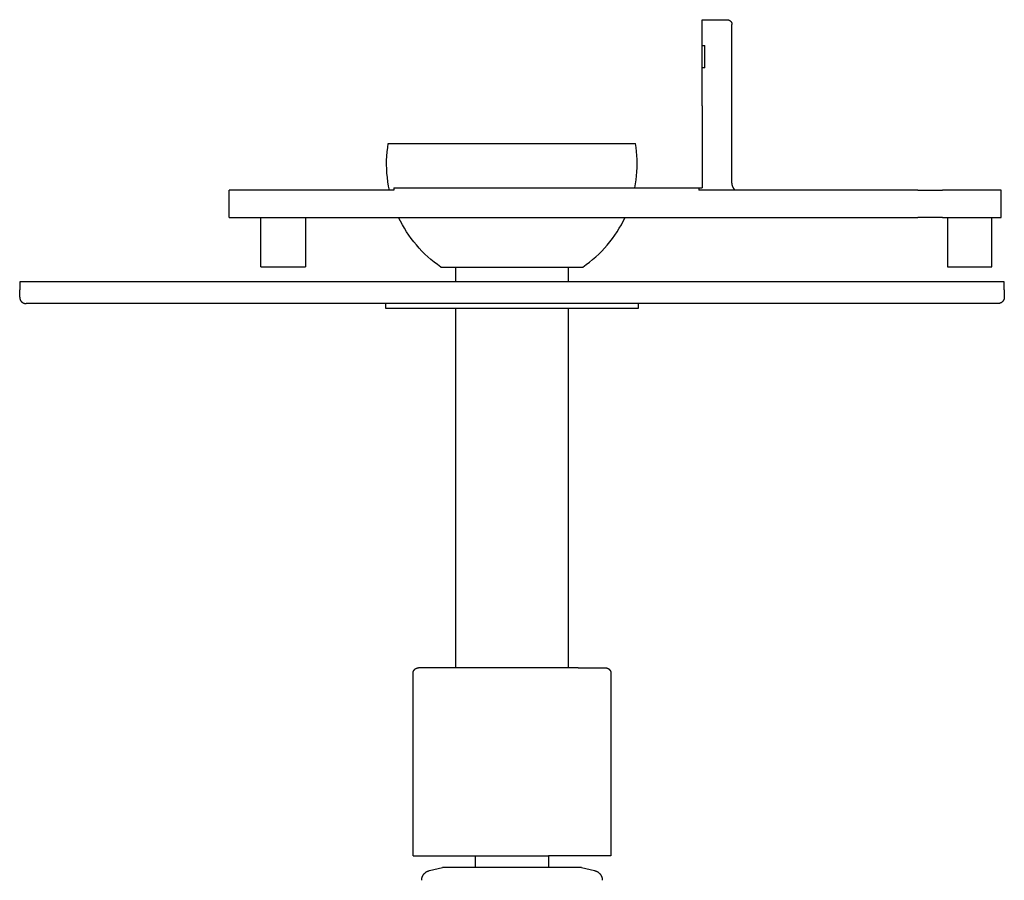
# Model space of a CAD drawing. Header units: millimetres. Extents: x -4170 to -1673, y 3725 to 5351.
# Tile 5 of 49: x -3689 to -3490, y 3845 to 4019. Entities that reach past the tile are written whole.
import ezdxf

# ---------------------------------------------------------------- set-up
doc = ezdxf.new("R2010")
doc.units = ezdxf.units.MM
doc.layers.add('Make2D$Visible$Curvas', color=7, linetype='Continuous')

msp = doc.modelspace()

# ---------------------------------------------------------------- linework, layer by layer
at = {"layer": 'Make2D$Visible$Curvas', "color": 7, "lineweight": -3, "true_color": 0xededed}
for p, q in [((-3551.09, 4013.49), (-3551.09, 4018.72)), ((-3551.09, 4018.72), (-3550.59, 4018.72)), ((-3550.59, 4018.72), (-3546.09, 4018.72)), ((-3546.09, 4018.72), (-3546.05, 4018.72)), ((-3546.05, 4018.72), (-3546.02, 4018.71)), ((-3546.02, 4018.71), (-3545.99, 4018.71)), ((-3545.99, 4018.71), (-3545.95, 4018.71)), ((-3545.95, 4018.71), (-3545.92, 4018.7)), ((-3545.92, 4018.7), (-3545.88, 4018.69)), ((-3545.88, 4018.69), (-3545.85, 4018.69)), ((-3545.85, 4018.69), (-3545.82, 4018.68)), ((-3545.82, 4018.68), (-3545.79, 4018.67)), ((-3545.79, 4018.67), (-3545.75, 4018.66)), ((-3545.75, 4018.66), (-3545.72, 4018.65)), ((-3545.72, 4018.65), (-3545.69, 4018.63)), ((-3545.69, 4018.63), (-3545.66, 4018.62)), ((-3545.66, 4018.62), (-3545.63, 4018.6)), ((-3545.63, 4018.6), (-3545.6, 4018.59)), ((-3545.6, 4018.59), (-3545.57, 4018.57)), ((-3545.57, 4018.57), (-3545.54, 4018.55)), ((-3545.54, 4018.55), (-3545.51, 4018.53)), ((-3545.51, 4018.53), (-3545.48, 4018.51)), ((-3545.48, 4018.51), (-3545.46, 4018.49)), ((-3545.46, 4018.49), (-3545.43, 4018.47)), ((-3545.43, 4018.47), (-3545.41, 4018.45)), ((-3545.41, 4018.45), (-3545.38, 4018.42)), ((-3545.38, 4018.42), (-3545.36, 4018.4)), ((-3545.36, 4018.4), (-3545.33, 4018.37)), ((-3545.33, 4018.37), (-3545.31, 4018.35)), ((-3545.31, 4018.35), (-3545.29, 4018.32)), ((-3545.29, 4018.32), (-3545.27, 4018.29)), ((-3545.27, 4018.29), (-3545.25, 4018.26)), ((-3545.25, 4018.26), (-3545.23, 4018.24)), ((-3545.23, 4018.24), (-3545.22, 4018.21)), ((-3545.22, 4018.21), (-3545.2, 4018.18)), ((-3545.2, 4018.18), (-3545.19, 4018.15)), ((-3545.19, 4018.15), (-3545.17, 4018.11)), ((-3545.17, 4018.11), (-3545.16, 4018.08)), ((-3545.16, 4018.08), (-3545.15, 4018.05)), ((-3545.15, 4018.05), (-3545.14, 4018.02)), ((-3545.14, 4018.02), (-3545.13, 4017.99)), ((-3545.13, 4017.99), (-3545.12, 4017.95)), ((-3545.12, 4017.95), (-3545.11, 4017.92)), ((-3545.11, 4017.92), (-3545.1, 4017.89)), ((-3545.1, 4017.89), (-3545.1, 4017.85)), ((-3545.1, 4017.85), (-3545.09, 4017.82)), ((-3545.09, 4017.82), (-3545.09, 4017.78)), ((-3545.09, 4017.78), (-3545.09, 4017.75)), ((-3545.09, 4017.75), (-3545.09, 4017.72)), ((-3545.09, 3985.73), (-3545.09, 4017.72)), ((-3551.09, 4013.49), (-3550.59, 4013.49)), ((-3551.09, 4008.98), (-3551.09, 4013.49)), ((-3550.59, 4008.98), (-3550.59, 4013.49)), ((-3551.09, 4001.31), (-3551.09, 4008.98)), ((-3550.59, 4008.98), (-3551.09, 4008.98)), ((-3551.09, 4001.31), (-3551.09, 3984.74)), ((-3614.85, 3991.13), (-3614.78, 3992)), ((-3614.78, 3992), (-3614.68, 3992.86)), ((-3614.68, 3992.86), (-3614.55, 3993.72)), ((-3614.55, 3993.72), (-3564.6, 3993.72)), ((-3564.48, 3992.9), (-3564.6, 3993.72)), ((-3564.38, 3992.09), (-3564.48, 3992.9)), ((-3564.31, 3991.27), (-3564.38, 3992.09)), ((-3614.89, 3990.27), (-3614.85, 3991.13)), ((-3614.89, 3989.4), (-3614.89, 3990.27)), ((-3564.27, 3990.45), (-3564.31, 3991.27)), ((-3564.26, 3989.63), (-3564.27, 3990.45)), ((-3614.87, 3988.54), (-3614.89, 3989.4)), ((-3614.82, 3987.67), (-3614.87, 3988.54)), ((-3564.37, 3987.17), (-3564.31, 3987.99)), ((-3564.31, 3987.99), (-3564.27, 3988.81)), ((-3564.27, 3988.81), (-3564.26, 3989.63)), ((-3614.74, 3986.81), (-3614.82, 3987.67)), ((-3614.63, 3985.95), (-3614.74, 3986.81)), ((-3564.58, 3985.55), (-3564.46, 3986.36)), ((-3564.46, 3986.36), (-3564.37, 3987.17)), ((-3645.9, 3984.24), (-3646.75, 3984.24)), ((-3646.75, 3981.74), (-3646.75, 3984.24)), ((-3631.74, 3984.24), (-3645.9, 3984.24)), ((-3629.16, 3984.24), (-3631.74, 3984.24)), ((-3624.39, 3984.24), (-3629.16, 3984.24)), ((-3621.89, 3984.24), (-3624.39, 3984.24)), ((-3616.32, 3984.24), (-3621.89, 3984.24)), ((-3613.41, 3984.24), (-3616.32, 3984.24)), ((-3614.5, 3985.09), (-3614.63, 3985.95)), ((-3614.33, 3984.24), (-3614.5, 3985.09)), ((-3613.41, 3984.74), (-3606.83, 3984.74)), ((-3613.41, 3984.74), (-3613.41, 3984.24)), ((-3606.83, 3984.74), (-3604.24, 3984.74)), ((-3604.24, 3984.74), (-3596.09, 3984.74)), ((-3596.09, 3984.74), (-3559.16, 3984.74)), ((-3564.72, 3984.74), (-3564.58, 3985.55)), ((-3559.16, 3984.74), (-3558.43, 3984.74)), ((-3558.43, 3984.74), (-3557.21, 3984.74)), ((-3557.21, 3984.74), (-3556.76, 3984.74)), ((-3556.76, 3984.74), (-3551.78, 3984.74)), ((-3551.78, 3984.74), (-3551.78, 3984.24)), ((-3551.78, 3984.74), (-3551.09, 3984.74)), ((-3518.71, 3984.24), (-3551.78, 3984.24)), ((-3545.09, 3985.67), (-3545.09, 3985.73)), ((-3545.08, 3985.6), (-3545.09, 3985.67)), ((-3545.08, 3985.53), (-3545.08, 3985.6)), ((-3545.07, 3985.46), (-3545.08, 3985.53)), ((-3545.06, 3985.4), (-3545.07, 3985.46)), ((-3545.05, 3985.33), (-3545.06, 3985.4)), ((-3545.03, 3985.26), (-3545.05, 3985.33)), ((-3545.02, 3985.2), (-3545.03, 3985.26)), ((-3545, 3985.13), (-3545.02, 3985.2)), ((-3544.98, 3985.07), (-3545, 3985.13)), ((-3544.95, 3985.01), (-3544.98, 3985.07)), ((-3544.93, 3984.94), (-3544.95, 3985.01)), ((-3544.9, 3984.88), (-3544.93, 3984.94)), ((-3544.87, 3984.82), (-3544.9, 3984.88)), ((-3544.84, 3984.76), (-3544.87, 3984.82)), ((-3544.8, 3984.7), (-3544.84, 3984.76)), ((-3544.77, 3984.65), (-3544.8, 3984.7)), ((-3544.73, 3984.59), (-3544.77, 3984.65)), ((-3544.69, 3984.54), (-3544.73, 3984.59)), ((-3544.65, 3984.48), (-3544.69, 3984.54)), ((-3544.61, 3984.43), (-3544.65, 3984.48)), ((-3544.56, 3984.38), (-3544.61, 3984.43)), ((-3544.51, 3984.33), (-3544.56, 3984.38)), ((-3544.47, 3984.28), (-3544.51, 3984.33)), ((-3544.42, 3984.24), (-3544.47, 3984.28)), ((-3507.55, 3984.24), (-3518.71, 3984.24)), ((-3507.55, 3984.24), (-3502.55, 3984.24)), ((-3493.02, 3984.24), (-3502.55, 3984.24)), ((-3491.02, 3984.24), (-3493.02, 3984.24)), ((-3490.67, 3984.24), (-3491.02, 3984.24)), ((-3490.67, 3981.74), (-3490.67, 3984.24)), ((-3646.75, 3978.74), (-3646.75, 3981.74)), ((-3490.67, 3978.74), (-3490.67, 3981.74)), ((-3646.75, 3978.74), (-3645.9, 3978.74)), ((-3645.9, 3978.74), (-3631.74, 3978.74)), ((-3640.3, 3968.74), (-3640.3, 3978.74)), ((-3631.74, 3978.74), (-3629.16, 3978.74)), ((-3631.3, 3978.74), (-3631.3, 3968.74)), ((-3629.16, 3978.74), (-3624.39, 3978.74)), ((-3624.39, 3978.74), (-3621.89, 3978.74)), ((-3621.89, 3978.74), (-3599.36, 3978.74)), ((-3612.1, 3977.99), (-3612.46, 3978.74)), ((-3599.36, 3978.74), (-3590.43, 3978.74)), ((-3590.43, 3978.74), (-3561.41, 3978.74)), ((-3567.06, 3977.99), (-3566.69, 3978.74)), ((-3561.41, 3978.74), (-3552.62, 3978.74)), ((-3552.62, 3978.74), (-3507.55, 3978.74)), ((-3502.55, 3978.74), (-3507.55, 3978.74)), ((-3502.55, 3978.74), (-3493.02, 3978.74)), ((-3501.55, 3978.74), (-3501.55, 3968.74)), ((-3493.02, 3978.74), (-3491.02, 3978.74)), ((-3492.55, 3968.74), (-3492.55, 3978.74)), ((-3491.02, 3978.74), (-3490.67, 3978.74)), ((-3611.7, 3977.26), (-3612.1, 3977.99)), ((-3611.29, 3976.54), (-3611.7, 3977.26)), ((-3610.85, 3975.83), (-3611.29, 3976.54)), ((-3568.31, 3975.83), (-3567.87, 3976.54)), ((-3567.87, 3976.54), (-3567.45, 3977.26)), ((-3567.45, 3977.26), (-3567.06, 3977.99)), ((-3610.39, 3975.14), (-3610.85, 3975.83)), ((-3609.9, 3974.47), (-3610.39, 3975.14)), ((-3609.4, 3973.81), (-3609.9, 3974.47)), ((-3569.77, 3973.81), (-3569.26, 3974.46)), ((-3569.26, 3974.46), (-3568.77, 3975.14)), ((-3568.77, 3975.14), (-3568.31, 3975.83)), ((-3608.87, 3973.17), (-3609.4, 3973.81)), ((-3608.32, 3972.54), (-3608.87, 3973.17)), ((-3607.75, 3971.93), (-3608.32, 3972.54)), ((-3571.42, 3971.93), (-3570.85, 3972.54)), ((-3570.85, 3972.54), (-3570.3, 3973.16)), ((-3570.3, 3973.16), (-3569.77, 3973.81)), ((-3607.16, 3971.35), (-3607.75, 3971.93)), ((-3606.56, 3970.78), (-3607.16, 3971.35)), ((-3605.93, 3970.23), (-3606.56, 3970.78)), ((-3605.29, 3969.7), (-3605.93, 3970.23)), ((-3573.89, 3969.7), (-3573.25, 3970.23)), ((-3573.25, 3970.23), (-3572.62, 3970.78)), ((-3572.62, 3970.78), (-3572.01, 3971.34)), ((-3572.01, 3971.34), (-3571.42, 3971.93)), ((-3640.3, 3968.74), (-3638.05, 3968.74)), ((-3638.05, 3968.74), (-3631.3, 3968.74)), ((-3604.63, 3969.2), (-3605.29, 3969.7)), ((-3603.95, 3968.72), (-3604.63, 3969.2)), ((-3603.95, 3968.72), (-3575.23, 3968.72)), ((-3575.23, 3968.72), (-3574.55, 3969.2)), ((-3574.55, 3969.2), (-3573.89, 3969.7)), ((-3501.55, 3968.74), (-3492.55, 3968.74)), ((-3490.05, 3965.74), (-3689.05, 3965.74)), ((-3689.05, 3965.74), (-3689.05, 3964.12)), ((-3689.05, 3962.62), (-3689.05, 3964.12)), ((-3490.05, 3964.12), (-3490.05, 3965.74)), ((-3490.05, 3964.12), (-3490.05, 3962.62)), ((-3689.05, 3962.62), (-3689.05, 3962.58)), ((-3689.05, 3962.58), (-3689.05, 3962.53)), ((-3689.05, 3962.53), (-3689.05, 3962.49)), ((-3689.05, 3962.49), (-3689.04, 3962.44)), ((-3689.04, 3962.44), (-3689.03, 3962.4)), ((-3689.03, 3962.4), (-3689.03, 3962.36)), ((-3689.03, 3962.36), (-3689.02, 3962.31)), ((-3689.02, 3962.31), (-3689.01, 3962.27)), ((-3689.01, 3962.27), (-3688.99, 3962.23)), ((-3688.99, 3962.23), (-3688.98, 3962.19)), ((-3688.98, 3962.19), (-3688.96, 3962.14)), ((-3688.96, 3962.14), (-3688.95, 3962.1)), ((-3688.95, 3962.1), (-3688.93, 3962.06)), ((-3490.16, 3962.1), (-3490.18, 3962.06)), ((-3490.14, 3962.14), (-3490.16, 3962.1)), ((-3490.13, 3962.19), (-3490.14, 3962.14)), ((-3490.11, 3962.23), (-3490.13, 3962.19)), ((-3490.1, 3962.27), (-3490.11, 3962.23)), ((-3490.09, 3962.31), (-3490.1, 3962.27)), ((-3490.08, 3962.36), (-3490.09, 3962.31)), ((-3490.07, 3962.4), (-3490.08, 3962.36)), ((-3490.06, 3962.49), (-3490.07, 3962.44)), ((-3490.07, 3962.44), (-3490.07, 3962.4)), ((-3490.05, 3962.58), (-3490.06, 3962.53)), ((-3490.06, 3962.53), (-3490.06, 3962.49)), ((-3490.05, 3962.62), (-3490.05, 3962.58)), ((-3688.93, 3962.06), (-3688.91, 3962.02)), ((-3688.91, 3962.02), (-3688.89, 3961.98)), ((-3688.89, 3961.98), (-3688.86, 3961.95)), ((-3688.86, 3961.95), (-3688.84, 3961.91)), ((-3688.84, 3961.91), (-3688.82, 3961.87)), ((-3688.82, 3961.87), (-3688.79, 3961.84)), ((-3688.79, 3961.84), (-3688.76, 3961.8)), ((-3688.76, 3961.8), (-3688.73, 3961.77)), ((-3688.73, 3961.77), (-3688.7, 3961.73)), ((-3688.7, 3961.73), (-3688.67, 3961.7)), ((-3688.67, 3961.7), (-3688.64, 3961.67)), ((-3688.64, 3961.67), (-3688.61, 3961.64)), ((-3688.61, 3961.64), (-3688.57, 3961.61)), ((-3688.57, 3961.61), (-3688.54, 3961.59)), ((-3688.54, 3961.59), (-3688.5, 3961.56)), ((-3688.5, 3961.56), (-3688.47, 3961.53)), ((-3688.47, 3961.53), (-3688.43, 3961.51)), ((-3688.43, 3961.51), (-3688.39, 3961.49)), ((-3688.39, 3961.49), (-3688.35, 3961.47)), ((-3688.35, 3961.47), (-3688.31, 3961.45)), ((-3688.31, 3961.45), (-3688.27, 3961.43)), ((-3688.27, 3961.43), (-3688.23, 3961.41)), ((-3688.23, 3961.41), (-3688.19, 3961.4)), ((-3688.19, 3961.4), (-3688.15, 3961.38)), ((-3688.15, 3961.38), (-3688.1, 3961.37)), ((-3688.1, 3961.37), (-3688.06, 3961.36)), ((-3688.06, 3961.36), (-3688.02, 3961.35)), ((-3688.02, 3961.35), (-3687.97, 3961.34)), ((-3687.97, 3961.34), (-3687.93, 3961.33)), ((-3687.93, 3961.33), (-3687.89, 3961.33)), ((-3687.89, 3961.33), (-3687.84, 3961.32)), ((-3687.84, 3961.32), (-3687.8, 3961.32)), ((-3687.8, 3961.32), (-3687.75, 3961.32)), ((-3589.55, 3961.32), (-3687.75, 3961.32)), ((-3491.35, 3961.32), (-3589.55, 3961.32)), ((-3491.31, 3961.32), (-3491.35, 3961.32)), ((-3491.26, 3961.32), (-3491.31, 3961.32)), ((-3491.22, 3961.33), (-3491.26, 3961.32)), ((-3491.18, 3961.33), (-3491.22, 3961.33)), ((-3491.13, 3961.34), (-3491.18, 3961.33)), ((-3491.09, 3961.35), (-3491.13, 3961.34)), ((-3491.05, 3961.36), (-3491.09, 3961.35)), ((-3491, 3961.37), (-3491.05, 3961.36)), ((-3490.96, 3961.38), (-3491, 3961.37)), ((-3490.92, 3961.4), (-3490.96, 3961.38)), ((-3490.88, 3961.41), (-3490.92, 3961.4)), ((-3490.84, 3961.43), (-3490.88, 3961.41)), ((-3490.79, 3961.45), (-3490.84, 3961.43)), ((-3490.76, 3961.47), (-3490.79, 3961.45)), ((-3490.72, 3961.49), (-3490.76, 3961.47)), ((-3490.68, 3961.51), (-3490.72, 3961.49)), ((-3490.64, 3961.53), (-3490.68, 3961.51)), ((-3490.6, 3961.56), (-3490.64, 3961.53)), ((-3490.57, 3961.59), (-3490.6, 3961.56)), ((-3490.53, 3961.61), (-3490.57, 3961.59)), ((-3490.5, 3961.64), (-3490.53, 3961.61)), ((-3490.47, 3961.67), (-3490.5, 3961.64)), ((-3490.43, 3961.7), (-3490.47, 3961.67)), ((-3490.4, 3961.73), (-3490.43, 3961.7)), ((-3490.37, 3961.77), (-3490.4, 3961.73)), ((-3490.34, 3961.8), (-3490.37, 3961.77)), ((-3490.32, 3961.84), (-3490.34, 3961.8)), ((-3490.29, 3961.87), (-3490.32, 3961.84)), ((-3490.27, 3961.91), (-3490.29, 3961.87)), ((-3490.24, 3961.95), (-3490.27, 3961.91)), ((-3490.22, 3961.98), (-3490.24, 3961.95)), ((-3490.2, 3962.02), (-3490.22, 3961.98)), ((-3490.18, 3962.06), (-3490.2, 3962.02))]:
    msp.add_line(p, q, dxfattribs=at)
at = {"layer": 'Make2D$Visible$Curvas', "color": 250, "lineweight": -3, "true_color": 0x111111}
for p, q in [((-3600.89, 3965.74), (-3600.89, 3968.72)), ((-3578.21, 3968.72), (-3578.21, 3965.74)), ((-3600.89, 3887.68), (-3600.89, 3960.32)), ((-3578.21, 3960.32), (-3578.21, 3887.68)), ((-3609.56, 3886.61), (-3609.55, 3886.65)), ((-3609.56, 3849.68), (-3609.56, 3886.61)), ((-3609.56, 3886.61), (-3609.56, 3886.61)), ((-3609.55, 3886.75), (-3609.54, 3886.79)), ((-3609.55, 3886.72), (-3609.55, 3886.75)), ((-3609.55, 3886.68), (-3609.55, 3886.72)), ((-3609.55, 3886.65), (-3609.55, 3886.68)), ((-3609.54, 3886.79), (-3609.53, 3886.83)), ((-3609.53, 3886.83), (-3609.52, 3886.86)), ((-3609.52, 3886.9), (-3609.5, 3886.93)), ((-3609.52, 3886.86), (-3609.52, 3886.9)), ((-3609.5, 3886.93), (-3609.49, 3886.97)), ((-3609.49, 3886.97), (-3609.48, 3887)), ((-3609.48, 3887), (-3609.47, 3887.04)), ((-3609.47, 3887.04), (-3609.45, 3887.07)), ((-3609.45, 3887.07), (-3609.43, 3887.1)), ((-3609.43, 3887.1), (-3609.42, 3887.14)), ((-3609.42, 3887.14), (-3609.4, 3887.17)), ((-3609.4, 3887.17), (-3609.38, 3887.2)), ((-3609.38, 3887.2), (-3609.36, 3887.23)), ((-3609.36, 3887.23), (-3609.34, 3887.26)), ((-3609.34, 3887.26), (-3609.31, 3887.29)), ((-3609.31, 3887.29), (-3609.29, 3887.31)), ((-3609.29, 3887.31), (-3609.27, 3887.34)), ((-3609.27, 3887.34), (-3609.24, 3887.37)), ((-3609.24, 3887.37), (-3609.21, 3887.39)), ((-3609.21, 3887.39), (-3609.19, 3887.42)), ((-3609.19, 3887.42), (-3609.16, 3887.44)), ((-3609.16, 3887.44), (-3609.13, 3887.46)), ((-3609.13, 3887.46), (-3609.1, 3887.49)), ((-3609.1, 3887.49), (-3609.07, 3887.51)), ((-3609.07, 3887.51), (-3609.04, 3887.53)), ((-3609.04, 3887.53), (-3609.01, 3887.55)), ((-3609.01, 3887.55), (-3608.97, 3887.56)), ((-3608.97, 3887.56), (-3608.94, 3887.58)), ((-3608.94, 3887.58), (-3608.91, 3887.59)), ((-3608.91, 3887.59), (-3608.87, 3887.61)), ((-3608.87, 3887.61), (-3608.84, 3887.62)), ((-3608.84, 3887.62), (-3608.81, 3887.63)), ((-3608.81, 3887.63), (-3608.77, 3887.64)), ((-3608.77, 3887.64), (-3608.73, 3887.65)), ((-3608.73, 3887.65), (-3608.7, 3887.66)), ((-3608.7, 3887.66), (-3608.66, 3887.67)), ((-3608.66, 3887.67), (-3608.63, 3887.67)), ((-3608.63, 3887.67), (-3608.59, 3887.68)), ((-3608.59, 3887.68), (-3608.55, 3887.68)), ((-3608.55, 3887.68), (-3608.52, 3887.68)), ((-3608.52, 3887.68), (-3608.48, 3887.68)), ((-3602.94, 3887.68), (-3608.48, 3887.68)), ((-3589.55, 3887.68), (-3602.94, 3887.68)), ((-3576.17, 3887.68), (-3589.55, 3887.68)), ((-3576.17, 3887.68), (-3570.63, 3887.68)), ((-3570.63, 3887.68), (-3570.59, 3887.68)), ((-3570.59, 3887.68), (-3570.55, 3887.68)), ((-3570.55, 3887.68), (-3570.52, 3887.68)), ((-3570.52, 3887.68), (-3570.48, 3887.67)), ((-3570.48, 3887.67), (-3570.44, 3887.67)), ((-3570.44, 3887.67), (-3570.41, 3887.66)), ((-3570.41, 3887.66), (-3570.37, 3887.65)), ((-3570.37, 3887.65), (-3570.34, 3887.64)), ((-3570.34, 3887.64), (-3570.3, 3887.63)), ((-3570.3, 3887.63), (-3570.27, 3887.62)), ((-3570.27, 3887.62), (-3570.23, 3887.61)), ((-3570.23, 3887.61), (-3570.2, 3887.59)), ((-3570.2, 3887.59), (-3570.16, 3887.58)), ((-3570.16, 3887.58), (-3570.13, 3887.56)), ((-3570.13, 3887.56), (-3570.1, 3887.55)), ((-3570.1, 3887.55), (-3570.07, 3887.53)), ((-3570.07, 3887.53), (-3570.04, 3887.51)), ((-3570.04, 3887.51), (-3570.01, 3887.49)), ((-3570.01, 3887.49), (-3569.98, 3887.46)), ((-3569.98, 3887.46), (-3569.95, 3887.44)), ((-3569.95, 3887.44), (-3569.92, 3887.42)), ((-3569.92, 3887.42), (-3569.89, 3887.39)), ((-3569.89, 3887.39), (-3569.87, 3887.37)), ((-3569.87, 3887.37), (-3569.84, 3887.34)), ((-3569.84, 3887.34), (-3569.82, 3887.31)), ((-3569.82, 3887.31), (-3569.79, 3887.29)), ((-3569.79, 3887.29), (-3569.77, 3887.26)), ((-3569.77, 3887.26), (-3569.75, 3887.23)), ((-3569.75, 3887.23), (-3569.73, 3887.2)), ((-3569.73, 3887.2), (-3569.71, 3887.17)), ((-3569.71, 3887.17), (-3569.69, 3887.14)), ((-3569.69, 3887.14), (-3569.67, 3887.1)), ((-3569.67, 3887.1), (-3569.66, 3887.07)), ((-3569.66, 3887.07), (-3569.64, 3887.04)), ((-3569.64, 3887.04), (-3569.63, 3887)), ((-3569.63, 3887), (-3569.61, 3886.97)), ((-3569.61, 3886.97), (-3569.6, 3886.93)), ((-3569.6, 3886.93), (-3569.59, 3886.9)), ((-3569.59, 3886.9), (-3569.58, 3886.86)), ((-3569.58, 3886.86), (-3569.57, 3886.83)), ((-3569.57, 3886.83), (-3569.57, 3886.79)), ((-3569.57, 3886.79), (-3569.56, 3886.75)), ((-3569.56, 3886.75), (-3569.56, 3886.72)), ((-3569.56, 3886.72), (-3569.55, 3886.68)), ((-3569.55, 3886.68), (-3569.55, 3886.65)), ((-3569.55, 3886.65), (-3569.55, 3886.61)), ((-3569.55, 3886.61), (-3569.55, 3849.68)), ((-3569.55, 3886.61), (-3569.55, 3886.61)), ((-3609.56, 3849.68), (-3589.55, 3849.68)), ((-3596.95, 3847.33), (-3596.95, 3849.68)), ((-3589.55, 3849.68), (-3582.15, 3849.68)), ((-3569.55, 3849.68), (-3582.15, 3849.68)), ((-3582.15, 3849.68), (-3582.15, 3847.33)), ((-3606.39, 3846.66), (-3606.33, 3846.68)), ((-3606.33, 3846.68), (-3606.26, 3846.7)), ((-3606.26, 3846.7), (-3603.57, 3847.33)), ((-3606.26, 3846.7), (-3606.26, 3846.7)), ((-3589.55, 3847.33), (-3603.57, 3847.33)), ((-3575.54, 3847.33), (-3589.55, 3847.33)), ((-3575.54, 3847.33), (-3572.85, 3846.7)), ((-3572.85, 3846.7), (-3572.78, 3846.68)), ((-3572.78, 3846.68), (-3572.71, 3846.66)), ((-3607.81, 3844.81), (-3607.8, 3844.88)), ((-3607.81, 3844.74), (-3607.81, 3844.81)), ((-3607.8, 3844.95), (-3607.79, 3845.02)), ((-3607.8, 3844.88), (-3607.8, 3844.95)), ((-3607.79, 3845.02), (-3607.78, 3845.09)), ((-3607.78, 3845.09), (-3607.77, 3845.15)), ((-3607.77, 3845.15), (-3607.75, 3845.22)), ((-3607.75, 3845.22), (-3607.73, 3845.29)), ((-3607.73, 3845.29), (-3607.71, 3845.36)), ((-3607.71, 3845.36), (-3607.69, 3845.42)), ((-3607.69, 3845.42), (-3607.67, 3845.49)), ((-3607.67, 3845.49), (-3607.64, 3845.55)), ((-3607.64, 3845.55), (-3607.61, 3845.61)), ((-3607.61, 3845.61), (-3607.58, 3845.67)), ((-3607.58, 3845.67), (-3607.55, 3845.73)), ((-3607.55, 3845.73), (-3607.51, 3845.79)), ((-3607.51, 3845.79), (-3607.48, 3845.85)), ((-3607.48, 3845.85), (-3607.44, 3845.91)), ((-3607.44, 3845.91), (-3607.4, 3845.96)), ((-3607.4, 3845.96), (-3607.35, 3846.02)), ((-3607.35, 3846.02), (-3607.31, 3846.07)), ((-3607.31, 3846.07), (-3607.26, 3846.12)), ((-3607.26, 3846.12), (-3607.21, 3846.17)), ((-3607.21, 3846.17), (-3607.16, 3846.22)), ((-3607.16, 3846.22), (-3607.11, 3846.27)), ((-3607.11, 3846.27), (-3607.06, 3846.31)), ((-3607.06, 3846.31), (-3607, 3846.35)), ((-3607, 3846.35), (-3606.95, 3846.39)), ((-3606.95, 3846.39), (-3606.89, 3846.43)), ((-3606.89, 3846.43), (-3606.83, 3846.47)), ((-3606.83, 3846.47), (-3606.77, 3846.5)), ((-3606.77, 3846.5), (-3606.71, 3846.53)), ((-3606.71, 3846.53), (-3606.65, 3846.56)), ((-3606.65, 3846.56), (-3606.59, 3846.59)), ((-3606.59, 3846.59), (-3606.52, 3846.62)), ((-3606.52, 3846.62), (-3606.46, 3846.64)), ((-3606.46, 3846.64), (-3606.39, 3846.66)), ((-3572.71, 3846.66), (-3572.65, 3846.64)), ((-3572.65, 3846.64), (-3572.58, 3846.62)), ((-3572.58, 3846.62), (-3572.52, 3846.59)), ((-3572.52, 3846.59), (-3572.46, 3846.56)), ((-3572.46, 3846.56), (-3572.39, 3846.53)), ((-3572.39, 3846.53), (-3572.33, 3846.5)), ((-3572.33, 3846.5), (-3572.27, 3846.47)), ((-3572.27, 3846.47), (-3572.22, 3846.43)), ((-3572.22, 3846.43), (-3572.16, 3846.39)), ((-3572.16, 3846.39), (-3572.1, 3846.35)), ((-3572.1, 3846.35), (-3572.05, 3846.31)), ((-3572.05, 3846.31), (-3571.99, 3846.27)), ((-3571.99, 3846.27), (-3571.94, 3846.22)), ((-3571.94, 3846.22), (-3571.89, 3846.17)), ((-3571.89, 3846.17), (-3571.84, 3846.12)), ((-3571.84, 3846.12), (-3571.8, 3846.07)), ((-3571.8, 3846.07), (-3571.75, 3846.02)), ((-3571.75, 3846.02), (-3571.71, 3845.96)), ((-3571.71, 3845.96), (-3571.67, 3845.91)), ((-3571.67, 3845.91), (-3571.63, 3845.85)), ((-3571.63, 3845.85), (-3571.59, 3845.79)), ((-3571.59, 3845.79), (-3571.56, 3845.73)), ((-3571.56, 3845.73), (-3571.53, 3845.67)), ((-3571.53, 3845.67), (-3571.49, 3845.61)), ((-3571.49, 3845.61), (-3571.47, 3845.55)), ((-3571.47, 3845.55), (-3571.44, 3845.49)), ((-3571.44, 3845.49), (-3571.42, 3845.42)), ((-3571.42, 3845.42), (-3571.39, 3845.36)), ((-3571.39, 3845.36), (-3571.37, 3845.29)), ((-3571.37, 3845.29), (-3571.36, 3845.22)), ((-3571.36, 3845.22), (-3571.34, 3845.15)), ((-3571.34, 3845.15), (-3571.33, 3845.09)), ((-3571.33, 3845.09), (-3571.32, 3845.02)), ((-3571.32, 3845.02), (-3571.31, 3844.95)), ((-3571.31, 3844.95), (-3571.3, 3844.88)), ((-3571.3, 3844.88), (-3571.3, 3844.81)), ((-3571.3, 3844.81), (-3571.3, 3844.74))]:
    msp.add_line(p, q, dxfattribs=at)
at = {"layer": 'Make2D$Visible$Curvas', "color": 3, "lineweight": -3, "true_color": 0x00ff00}
for p, q in [((-3615.05, 3960.32), (-3615.05, 3961.32)), ((-3614.75, 3960.32), (-3615.05, 3960.32)), ((-3600.89, 3960.32), (-3614.75, 3960.32)), ((-3564.05, 3960.32), (-3600.89, 3960.32)), ((-3564.05, 3961.32), (-3564.05, 3960.32))]:
    msp.add_line(p, q, dxfattribs=at)

doc.saveas('drawing.dxf')
